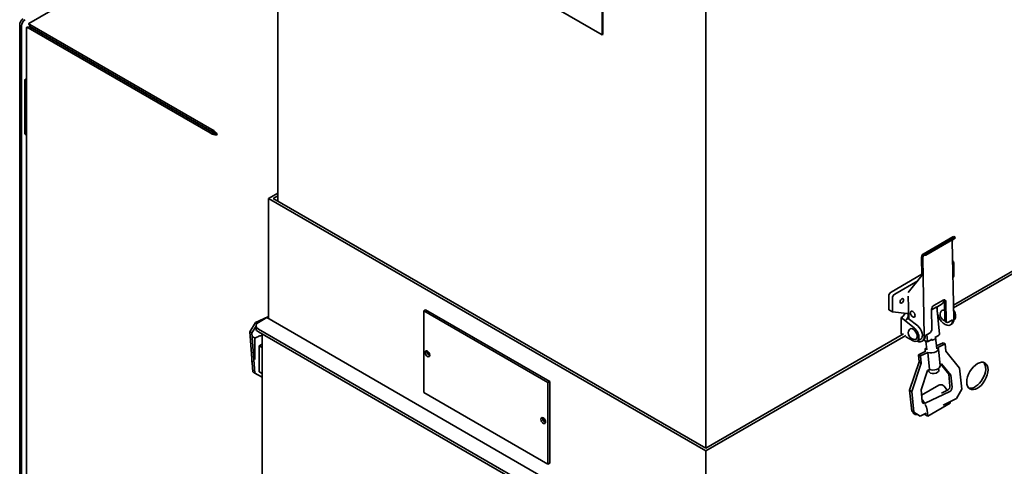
# Model space of a CAD drawing. Header units: millimetres. Extents: x 0 to 5940, y 0 to 4200.
# Tile 35 of 49: x 2728 to 3318, y 2610 to 2877. Entities that reach past the tile are written whole.
import ezdxf

# ---------------------------------------------------------------- set-up
doc = ezdxf.new("R2010")
doc.units = ezdxf.units.MM
doc.header["$LTSCALE"] = 10
doc.layers.add('Spigoli visibili(ISO)', color=7, linetype='Continuous', lineweight=35)

msp = doc.modelspace()

# ---------------------------------------------------------------- linework, layer by layer
at = {"layer": 'Spigoli visibili(ISO)'}
for p, q in [((2882.48, 2980.09), (3076.94, 2867.82)), ((2882.83, 2979.88), (2882.83, 2768.2)), ((2882.83, 2960.68), (2733.77, 2874.62)), ((3076.94, 2867.82), (3076.94, 2920.27)), ((3077.29, 2868.02), (3077.29, 2920.48)), ((3138.81, 2890.27), (3138.81, 2620.42)), ((2728.26, 2873.77), (2728.26, 2217.31)), ((2729.32, 2216.7), (2729.32, 2873.16)), ((2732.4, 2872.25), (2732.4, 2059.34)), ((2734.34, 2872.66), (2733.28, 2872.04)), ((2733.53, 2872.31), (2733.28, 2872.46)), ((2733.28, 2872.04), (2842.18, 2809.17)), ((2734.28, 2873.61), (2734.03, 2873.76)), ((2843.24, 2809.78), (2734.34, 2872.66)), ((2734.39, 2873.97), (2734.39, 2872.74)), ((2843.29, 2811.1), (2734.39, 2873.97)), ((2843.29, 2809.87), (2734.39, 2872.74)), ((3077.29, 2868.02), (3076.94, 2867.82)), ((2732.33, 2841.83), (2732.4, 2841.87)), ((2731.27, 2808.96), (2731.27, 2839.99)), ((2843.29, 2809.87), (2843.29, 2811.1)), ((2732.4, 2807.8), (2731.58, 2808.28)), ((2843.24, 2809.78), (2842.18, 2809.17)), ((2845.36, 2808.62), (2846.42, 2808.01)), ((2877.18, 2769.83), (2882.83, 2773.1)), ((2877.18, 2769.83), (2877.18, 2697.98)), ((3138.81, 2618.78), (2877.18, 2769.83)), ((2880.01, 2769.83), (2882.83, 2771.47)), ((3138.81, 2620.42), (2880.01, 2769.83)), ((3397.61, 2769.83), (3287.14, 2706.06)), ((3400.44, 2769.83), (3287.17, 2704.44)), ((3268.97, 2736.64), (3286.65, 2746.85)), ((3270.33, 2736.79), (3288, 2746.99)), ((3270.52, 2735.89), (3288.2, 2746.1)), ((3288, 2746.99), (3288.2, 2746.1)), ((3287.3, 2697.69), (3286.42, 2744.32)), ((3268.04, 2734.5), (3268.24, 2723.77)), ((3270.33, 2736.79), (3270.52, 2735.89)), ((3268.74, 2734.11), (3269.62, 2687.49)), ((3286.89, 2732.37), (3286.64, 2732.51)), ((3287.3, 2723.29), (3287.3, 2731.46)), ((3249.82, 2713.9), (3268.22, 2724.53)), ((3268.24, 2723.77), (3260.08, 2713.65)), ((3286.83, 2722.7), (3287.3, 2723.29)), ((3265.69, 2720.62), (3251.94, 2712.68)), ((3248.41, 2703.29), (3248.41, 2711.45)), ((3260.33, 2697.92), (3260.08, 2711.41)), ((3250.53, 2710.23), (3250.53, 2702.07)), ((3273.97, 2703.17), (3277.06, 2704.95)), ((3275.35, 2705.81), (3281.01, 2709.08)), ((3280.39, 2706.84), (3277.06, 2704.92)), ((3277.06, 2704.95), (3278.65, 2688.59)), ((3277.4, 2702.36), (3277.35, 2705.08)), ((3281.96, 2697.08), (3281.75, 2708.63)), ((3282.45, 2708.24), (3282.67, 2696.69)), ((2869.42, 2695.69), (2877.18, 2699.21)), ((2877.18, 2699.21), (2876.12, 2698.6)), ((2971.22, 2703.29), (2970.16, 2702.68)), ((2970.16, 2702.68), (2970.16, 2653.69)), ((3044.41, 2659.81), (2970.16, 2702.68)), ((2971.22, 2703.29), (3045.47, 2660.42)), ((3248.41, 2703.29), (3250.53, 2702.07)), ((3250.53, 2702.07), (3259.38, 2701.12)), ((3256.54, 2699), (3255.83, 2698.6)), ((3260.08, 2700.11), (3260.08, 2699.79)), ((3274.19, 2691.79), (3273.97, 2703.34)), ((3278.12, 2699.21), (3277.64, 2698.94)), ((3277.75, 2699.82), (3277.75, 2700.23)), ((2866.04, 2690.15), (2869.42, 2695.69)), ((2869.7, 2693.39), (2867.27, 2689.42)), ((2869.42, 2695.69), (2870.36, 2695.13)), ((2869.7, 2692.06), (2869.7, 2693.7)), ((2876.12, 2698.6), (2871.17, 2695.74)), ((3139.87, 2546.32), (2876.12, 2698.6)), ((3263.57, 2692.42), (3255.83, 2698.6)), ((3255.83, 2698.6), (3255.83, 2688.8)), ((3260.08, 2698.13), (3258.66, 2697.31)), ((3260.08, 2698.13), (3265.69, 2693.65)), ((3283.12, 2695.75), (3282.41, 2696.14)), ((3284.12, 2695.85), (3286.59, 2697.28)), ((3285.95, 2694.6), (3285.25, 2694.19)), ((3287.32, 2697.12), (3287.28, 2697.1)), ((2867.81, 2666.11), (2866.04, 2690.15)), ((2866.04, 2690.15), (2867.27, 2689.42)), ((2867.27, 2689.42), (2869.04, 2665.38)), ((2871.17, 2691.65), (3127.85, 2543.46)), ((3127.85, 2541.83), (2871.17, 2690.02)), ((2873.29, 2586.74), (2873.29, 2688.8)), ((3257.25, 2688.8), (3138.81, 2620.42)), ((3258.66, 2687.98), (3138.81, 2618.78)), ((3255.83, 2688.8), (3256.54, 2688.39)), ((3258.66, 2687.16), (3262.9, 2684.71)), ((3270.33, 2687.89), (3272.8, 2689.32)), ((3271.58, 2684.51), (3271.2, 2688.4)), ((3276.28, 2687.22), (3276.33, 2686.78)), ((3278.18, 2687.88), (3276.41, 2686.86)), ((2867.9, 2687.01), (2869.05, 2686.35)), ((2869.05, 2673.6), (2869.05, 2686.35)), ((2873.29, 2682.67), (2871.52, 2681.65)), ((2871.52, 2666.14), (2871.52, 2681.65)), ((2871.52, 2681.65), (2873.29, 2680.63)), ((3265.4, 2684.47), (3267.53, 2685.69)), ((3268.98, 2684.8), (3268.28, 2684.39)), ((3271.64, 2684.1), (3269.38, 2685.1)), ((3270.61, 2684.56), (3271.12, 2679.3)), ((3273.41, 2685.12), (3271.64, 2684.1)), ((3273.98, 2685.43), (3273.94, 2685.87)), ((3276.42, 2686.86), (3277.09, 2679.88)), ((3276.93, 2681.6), (3280.84, 2683.5)), ((3282.1, 2682.8), (3277.74, 2680.69)), ((3282.1, 2682.8), (3280.84, 2683.5)), ((3282.51, 2678.5), (3282.1, 2682.8)), ((2873.29, 2665.12), (2873.29, 2680.63)), ((3266.12, 2676.38), (3270.48, 2678.49)), ((3267.37, 2675.68), (3266.12, 2676.38)), ((3266.53, 2672.09), (3266.12, 2676.38)), ((3271.73, 2677.79), (3267.37, 2675.68)), ((3267.37, 2675.68), (3267.79, 2671.39)), ((3270.13, 2679.2), (3270.21, 2678.36)), ((3272.73, 2667.48), (3271.73, 2677.79)), ((3278.09, 2679.98), (3279.09, 2669.67)), ((3290.81, 2668.28), (3282.51, 2678.5)), ((2867.28, 2671.85), (2867.28, 2673.28)), ((2867.39, 2671.79), (2867.28, 2671.85)), ((3260.88, 2655.12), (3266.53, 2672.09)), ((3267.79, 2671.39), (3262.13, 2654.42)), ((3267.79, 2671.39), (3266.53, 2672.09)), ((3279.01, 2670.51), (3279.94, 2670.97)), ((3284.28, 2664.77), (3279.45, 2670.73)), ((3279.94, 2670.97), (3285.54, 2664.07)), ((2867.81, 2666.11), (2869.04, 2665.38)), ((2869.04, 2665.38), (2872.99, 2663.19)), ((2873.29, 2665.12), (2871.52, 2666.14)), ((3267.71, 2655.46), (3271.53, 2666.9)), ((3271.53, 2666.9), (3272.73, 2667.48)), ((3272.29, 2667.27), (3272.37, 2666.42)), ((3278.22, 2668.24), (3278.34, 2666.99)), ((3285.54, 2664.07), (3284.28, 2664.77)), ((3284.98, 2657.62), (3284.28, 2664.77)), ((3285.54, 2664.07), (3286.23, 2656.92)), ((3292.02, 2655.83), (3290.81, 2668.28)), ((2872.99, 2663.19), (2873.29, 2663.32)), ((3045.47, 2660.42), (3044.41, 2659.81)), ((3044.41, 2610.82), (3044.41, 2659.81)), ((3045.47, 2660.42), (3045.47, 2611.43)), ((3268.03, 2652.19), (3278.42, 2658.19)), ((2970.16, 2653.69), (3044.41, 2610.82)), ((3262.13, 2654.42), (3260.88, 2655.12)), ((3262.09, 2642.67), (3260.88, 2655.12)), ((3262.13, 2654.42), (3263.34, 2641.97)), ((3268.4, 2648.31), (3267.71, 2655.46)), ((3284.85, 2654.45), (3270.12, 2647.34)), ((3279.89, 2653.36), (3283.59, 2655.15)), ((3288.92, 2650.13), (3292.02, 2655.83)), ((3271.74, 2639.6), (3285.18, 2647.36)), ((3280.94, 2646.27), (3288.92, 2650.13)), ((3263.34, 2641.97), (3262.09, 2642.67)), ((3265.96, 2640.34), (3262.09, 2642.67)), ((3262.9, 2642.18), (3262.9, 2641.44)), ((3262.9, 2641.44), (3264.67, 2640.42)), ((3263.34, 2641.97), (3267.22, 2639.64)), ((3264.67, 2640.42), (3264.67, 2641.11)), ((3264.67, 2640.42), (3265.26, 2640.76)), ((3267.22, 2639.64), (3265.96, 2640.34)), ((3267.22, 2639.64), (3270.74, 2641.34)), ((3269.98, 2640.62), (3271.74, 2639.6)), ((3138.81, 2618.78), (3138.81, 2546.93)), ((3045.47, 2611.43), (3044.41, 2610.82))]:
    msp.add_line(p, q, dxfattribs=at)
for centre, end in [((3283, 2700.4), 254.99503), ((3263.91, 2689.38), 272.8461)]:
    msp.add_arc(centre, 3.83, 147.1539, end, dxfattribs=at)
for centre, major_axis, ratio, start_param, end_param in [((2730.38, 2875), (-1.5, -2.6), 0.57735, 3.926991, 5.497787), ((2731.44, 2874.39), (1.5, 2.6), 0.57735, 0.785398, 2.356194), ((2732.33, 2840.6), (0.75, 1.3), 0.57735, 0.785398, 2.356194), ((2732.33, 2809.58), (-0.75, -1.3), 0.57735, 5.497787, 6.283185), ((3288.9, 2742.95), (-2.25, 3.9), 0.57735, 5.781548, 6.283185), ((3288.9, 2742.95), (1.75, -3.03), 0.57735, 3.64323, 3.948952), ((3271.22, 2732.75), (-2.25, 3.9), 0.57735, 5.781548, 7.090545), ((3271.22, 2732.75), (-1.75, 3.03), 0.57735, 5.781548, 7.090545), ((3285.89, 2730.64), (1, 1.73), 0.57735, 5.497787, 6.502121), ((3249.82, 2712.27), (-1, -1.73), 0.57735, 3.926991, 5.497787), ((3251.94, 2711.05), (1, 1.73), 0.57735, 0.785398, 2.356194), ((3275.38, 2704.16), (-0.97, -1.75), 0.58989, 3.915766, 5.486563), ((3278.64, 2709.87), (1.75, -3.03), 0.57735, 0, 1.006115), ((3281.04, 2707.43), (0.97, 1.75), 0.58989, 5.486563, 7.057359), ((3280.33, 2707.82), (0.97, 1.75), 0.58989, 5.486563, 5.933909), ((3256.54, 2700.67), (-0.98, -1.76), 0.577165, 0.767496, 2.215479), ((3257.19, 2700.15), (-14.99, 10.22), 0.081162, 4.673335, 4.700932), ((3258.66, 2698.97), (0.98, 1.76), 0.577165, 3.909088, 5.479885), ((3258.66, 2699.3), (1, 1.73), 0.57735, 5.497787, 6.533628), ((3282, 2699.82), (3.25, -5.63), 0.57735, 3.948952, 7.090545), ((3282, 2699.82), (-1.78, 3.07), 0.57735, 5.553116, 6.571089), ((3284.82, 2701.45), (2.5, -4.33), 0.57735, 0, 1.620847), ((2874.7, 2693.7), (-5, 0), 0.57735, 5.497787, 7.068583), ((3265.03, 2690.02), (2.5, -4.33), 0.57735, 0, 2.167502), ((3283.38, 2697.9), (-0.97, -1.75), 0.58989, 5.486563, 6.283185), ((3284.09, 2697.51), (-0.97, -1.75), 0.58989, 5.486563, 7.057359), ((3282.7, 2700.23), (3.25, -5.63), 0.57735, 0, 0.80736), ((2874.7, 2692.06), (-5, 0), 0.57735, 0, 0.785398), ((3262.9, 2688.8), (-1.77, 3.07), 0.57735, 2.853689, 6.571089), ((3262.9, 2688.8), (2.5, -4.33), 0.57735, 5.497787, 8.450687), ((3265.03, 2690.02), (3.25, -5.63), 0.57735, 5.590025, 7.090545), ((3265.73, 2690.43), (3.25, -5.63), 0.57735, 0, 0.80736), ((3272.77, 2690.97), (-0.97, -1.75), 0.58989, 0.774174, 2.34497), ((3277.24, 2688.49), (1.41, 0.08), 0.610358, 5.405482, 6.309017), ((3271.58, 2685.22), (-0.06, 1.12), 0.050969, 2.263889, 3.167425), ((3273.44, 2686.46), (2.99, 0.29), 0.505278, 4.941081, 5.950113), ((3273.44, 2686.46), (2.99, 0.29), 0.505278, 4.939948, 4.941081), ((2973.34, 2677.57), (1, -1.73), 0.57735, 3.700583, 5.724195), ((2973.34, 2677.57), (-0.87, 1.52), 0.57735, 0.500452, 2.64114), ((3274.11, 2679.59), (-3.98, -0.39), 0.505278, 5.560451, 6.661158), ((3274.11, 2679.59), (3.98, 0.39), 0.505278, 4.024926, 6.661158), ((3275.11, 2669.28), (3.98, 0.39), 0.505278, 4.024926, 6.283185), ((3300.03, 2664.51), (-4.5, -7.79), 0.57735, 0.157789, 2.983804), ((3275.36, 2666.71), (2.99, 0.29), 0.505278, 3.141593, 6.283185), ((3280.76, 2649.91), (-1.72, 8.51), 0.478249, 5.258146, 6.442757), ((3283.43, 2656.87), (-0.97, -1.75), 0.696961, 0.781865, 2.352661), ((3284.68, 2656.17), (0.97, 1.75), 0.696961, 3.923457, 5.494254), ((3267.32, 2642.15), (1.72, -8.51), 0.478249, 2.153306, 2.524386), ((3269.95, 2649.05), (-0.97, -1.75), 0.696961, 5.494254, 7.06505), ((3268.7, 2649.75), (-0.97, -1.75), 0.696961, 0.540371, 0.705537), ((3267.32, 2642.15), (1.72, -8.51), 0.478249, 1.171768, 2.024222), ((3280.76, 2649.91), (-1.72, 8.51), 0.478249, 4.313361, 4.427378), ((3042.64, 2637.56), (1, -1.73), 0.57735, 3.700583, 5.724195), ((3042.64, 2637.56), (-0.87, 1.52), 0.57735, 0.500452, 2.64114)]:
    msp.add_ellipse(centre, major_axis=major_axis, ratio=ratio, start_param=start_param, end_param=end_param, dxfattribs=at)
for centre, major_axis in [((3256.19, 2708.6), (-0.75, -1.3)), ((3262.73, 2700.68), (-1, 1.73)), ((3262.73, 2700.68), (1, -1.73)), ((2972.28, 2676.96), (-1, 1.73)), ((3301.44, 2663.69), (4.5, 7.79)), ((3041.58, 2636.95), (-1, 1.73))]:
    msp.add_ellipse(centre, major_axis=major_axis, ratio=0.57735, dxfattribs=at)
for points, knots in [([(2733.28, 2872.46), (2732.56, 2872.48), (2732.24, 2872.28), (2732.49, 2872.15), (2732.62, 2872.08), (2732.9, 2872.03), (2733.28, 2872.04)], [0, 0, 0, 0, 1.026322, 1.026322, 1.026322, 1.570796, 1.570796, 1.570796, 1.570796]), ([(2733.16, 2872.25), (2733.16, 2872.25), (2733.19, 2872.25), (2733.3, 2872.26), (2733.38, 2872.28), (2733.59, 2872.32), (2733.71, 2872.36), (2733.98, 2872.46), (2734.13, 2872.53), (2734.28, 2872.62)], [0.2147171, 0.2147171, 0.2147171, 0.2147171, 0.2678929, 0.2678929, 0.3212539, 0.3212539, 0.374615, 0.374615, 0.4294294, 0.4294294, 0.4294294, 0.4294294]), ([(2734.39, 2873.97), (2734.05, 2874.61), (2733.72, 2874.78), (2733.73, 2874.5), (2733.73, 2874.35), (2733.83, 2874.09), (2734.03, 2873.76)], [0, 0, 0, 0, 1.026322, 1.026322, 1.026322, 1.570796, 1.570796, 1.570796, 1.570796]), ([(2734.39, 2872.81), (2734.39, 2872.98), (2734.38, 2873.15), (2734.33, 2873.43), (2734.3, 2873.56), (2734.24, 2873.76), (2734.21, 2873.84), (2734.17, 2873.94), (2734.15, 2873.97), (2734.15, 2873.97), (2734.15, 2873.97), (2734.15, 2873.97)], [0, 0, 0, 0, 0.054496, 0.054496, 0.1078078, 0.1078078, 0.161171, 0.161171, 0.2145319, 0.2145319, 0.2147171, 0.2147171, 0.2147171, 0.2147171]), ([(2846.42, 2808.01), (2846.2, 2808.72), (2845.58, 2809.64), (2844.74, 2810.31), (2844.29, 2810.66), (2843.79, 2810.94), (2843.29, 2811.1)], [0, 0, 0, 0, 1.026322, 1.026322, 1.026322, 1.570796, 1.570796, 1.570796, 1.570796]), ([(2842.18, 2809.17), (2842.9, 2808.5), (2844.02, 2808.07), (2845.01, 2807.95), (2845.54, 2807.89), (2846.03, 2807.92), (2846.42, 2808.01)], [0, 0, 0, 0, 1.026322, 1.026322, 1.026322, 1.570796, 1.570796, 1.570796, 1.570796]), ([(2845.36, 2808.62), (2844.93, 2808.67), (2844.22, 2808.9), (2843.66, 2809.35), (2843.51, 2809.48), (2843.36, 2809.63), (2843.24, 2809.78)], [0, 0, 0, 0, 1.220509, 1.220509, 1.220509, 1.570796, 1.570796, 1.570796, 1.570796]), ([(2845.36, 2808.62), (2845.1, 2808.97), (2844.54, 2809.46), (2843.88, 2809.72), (2843.68, 2809.79), (2843.49, 2809.84), (2843.29, 2809.87)], [0, 0, 0, 0, 1.220509, 1.220509, 1.220509, 1.570796, 1.570796, 1.570796, 1.570796]), ([(2869.05, 2686.35), (2869.57, 2686.65), (2870.55, 2687.13), (2871.74, 2687.55), (2872.6, 2687.8), (2873.02, 2687.9), (2873.29, 2687.96)], [-6.2831853, -6.2831853, -6.2831853, -6.2831853, -6.0213859, -5.8250364, -5.7595865, -5.6344588, -5.6344588, -5.6344588, -5.6344588]), ([(3276.41, 2686.86), (3276.41, 2686.85), (3276.4, 2686.86), (3276.38, 2686.88), (3276.36, 2686.91), (3276.33, 2687), (3276.32, 2687.03), (3276.3, 2687.12), (3276.29, 2687.17), (3276.28, 2687.22)], [0.2346987, 0.2346987, 0.2346987, 0.2346987, 0.2560402, 0.2560402, 0.2958661, 0.2958661, 0.315779, 0.315779, 0.335692, 0.335692, 0.335692, 0.335692]), ([(3273.94, 2685.87), (3273.95, 2685.81), (3273.94, 2685.75), (3273.91, 2685.64), (3273.88, 2685.58), (3273.78, 2685.42), (3273.68, 2685.32), (3273.53, 2685.2), (3273.47, 2685.16), (3273.41, 2685.12)], [0.335692, 0.335692, 0.335692, 0.335692, 0.3556049, 0.3556049, 0.3755179, 0.3755179, 0.4153438, 0.4153438, 0.4366853, 0.4366853, 0.4366853, 0.4366853]), ([(3273.98, 2685.43), (3273.99, 2685.39), (3273.99, 2685.36), (3274.02, 2685.26), (3274.05, 2685.2), (3274.11, 2685.12), (3274.14, 2685.1), (3274.18, 2685.07), (3274.19, 2685.07), (3274.22, 2685.06), (3274.22, 2685.06), (3274.24, 2685.06), (3274.24, 2685.06), (3274.25, 2685.06), (3274.25, 2685.06), (3274.25, 2685.06), (3274.25, 2685.06), (3274.26, 2685.06), (3274.26, 2685.06), (3274.26, 2685.06)], [0, 0, 0, 0, 0.0121355, 0.0121355, 0.03622406, 0.03622406, 0.05202107, 0.05202107, 0.05932437, 0.05932437, 0.06274637, 0.06274637, 0.06498511, 0.06498511, 0.06681148, 0.06681148, 0.06755246, 0.06755246, 0.06801498, 0.06801498, 0.06801498, 0.06801498]), ([(3276.31, 2686.24), (3276.31, 2686.25), (3276.31, 2686.25), (3276.31, 2686.25), (3276.32, 2686.26), (3276.32, 2686.27), (3276.32, 2686.28), (3276.33, 2686.31), (3276.33, 2686.33), (3276.34, 2686.38), (3276.34, 2686.42), (3276.34, 2686.52), (3276.34, 2686.6), (3276.33, 2686.71), (3276.33, 2686.75), (3276.33, 2686.78)], [-0.00147095, -0.00147095, -0.00147095, -0.00147095, 0, 0, 0.00040544, 0.00040544, 0.00394252, 0.00394252, 0.0070811, 0.0070811, 0.01419754, 0.01419754, 0.02767431, 0.02767431, 0.03418195, 0.03418195, 0.03418195, 0.03418195])]:
    msp.add_open_spline(points, degree=3, knots=knots, dxfattribs=at)
msp.add_open_spline([(3269.97, 2640.97), (3269.97, 2640.85), (3269.98, 2640.74), (3269.98, 2640.62)], degree=3, dxfattribs=at)

doc.saveas('drawing.dxf')
